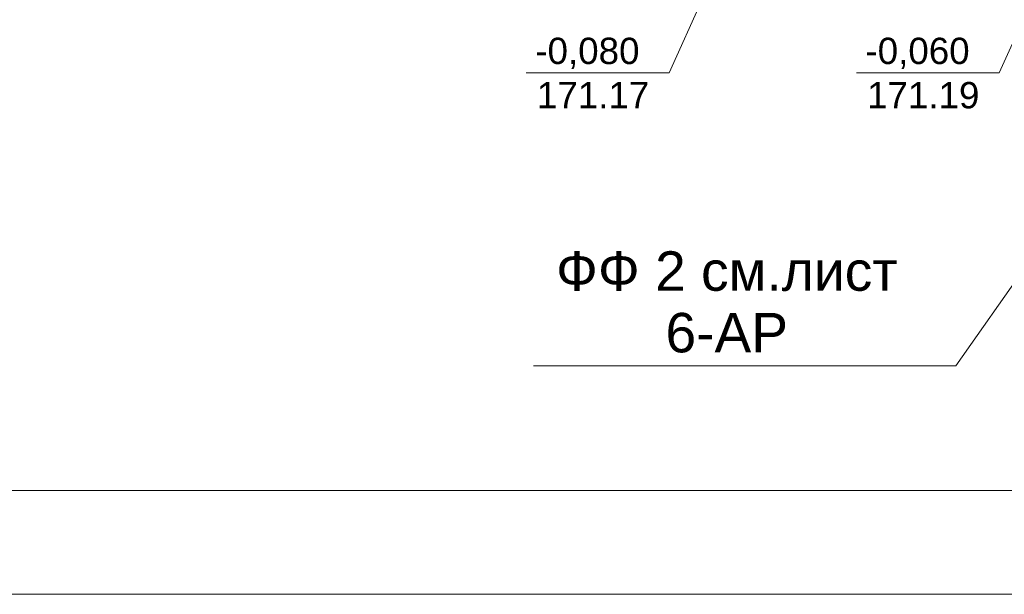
# Model space of a CAD drawing. Header units: millimetres. Extents: x -95523 to 190468, y -7401 to 17692.
# Tile 20 of 139: x -49810 to -42323, y -5500 to -1132. Entities that reach past the tile are written whole.
import ezdxf

# ---------------------------------------------------------------- set-up
doc = ezdxf.new("R2010")
doc.units = ezdxf.units.MM
doc.header["$MEASUREMENT"] = 0
doc.set_wipeout_variables(frame=1)
doc.linetypes.add('Wipeout_Contour', pattern=[1000, 0, -1000])
for name, color, linetype, lineweight in [('Р_Фасад в осях 1-24_2_Аннотация - Выносная Надпись.Фасад фрагмент_Ном._пера__1', 7, 'Continuous', 15), ('Р_Фасад в осях 1-24_2_Новый_Аннотация - Выносная Надпись.Фасад фрагмент_Ном._пера__1', 7, 'Continuous', 15), ('Р_Фасад в осях 1-24_2_Размер - Общий_Ном._пера__1', 7, 'Continuous', 15), ('Р_Фасад в осях 1-24_2_Размер - Отметка Уровня_Ном._пера__1', 7, 'Continuous', 15)]:
    doc.layers.add(name, color=color, linetype=linetype, lineweight=lineweight)
doc.layers.add('Р_Фасад в осях 1-24_2_Новый_Аннотация - Выносная Надпись.Фасад фрагмент', color=7, linetype='Continuous')
doc.layers.add('Р_Фасад в осях 1-24_2_Размер - Отметка Уровня', color=7, linetype='Continuous')
doc.styles.add('СГЕНЕРИР_СТИЛЬ_1', font='arial.ttf')

msp = doc.modelspace()

# ---------------------------------------------------------------- linework, layer by layer
at = {"layer": 'Р_Фасад в осях 1-24_2_Новый_Аннотация - Выносная Надпись.Фасад фрагмент_Ном._пера__1', "color": 7, "linetype": 'Continuous', "lineweight": 15}
msp.add_line((-40775, -1038.4), (-42691.5, -3763.4), dxfattribs=at)
at = {"layer": 'Р_Фасад в осях 1-24_2_Размер - Общий_Ном._пера__1', "color": 7, "linetype": 'Continuous', "lineweight": 15}
for p, q in [((-79887.2, -4711.2), (-41067.2, -4711.2)), ((-91887.2, -5500), (27752.8, -5500))]:
    msp.add_line(p, q, dxfattribs=at)
at = {"layer": 'Р_Фасад в осях 1-24_2_Размер - Отметка Уровня_Ном._пера__1', "color": 7, "linetype": 'Continuous', "lineweight": 15}
for p, q in [((-44219, -91.1), (-44871.9, -1536.2)), ((-41708.4, -91.1), (-42361.4, -1536.2))]:
    msp.add_line(p, q, dxfattribs=at)

# ---------------------------------------------------------------- texts
at = {"layer": 'Р_Фасад в осях 1-24_2_Размер - Отметка Уровня_Ном._пера__1', "color": 7, "linetype": 'Continuous', "lineweight": 15, "char_height": 200, "attachment_point": 9, "style": 'СГЕНЕРИР_СТИЛЬ_1'}
for s, insert in [('\\A1;171.17', (-45022.4, -1805.7)), ('\\A1;171.19', (-42511.9, -1809.1))]:
    msp.add_mtext(s, dxfattribs=dict(at, insert=insert))

# ---------------------------------------------------------------- wipeouts: each hides what was drawn before it
at = {"color": 254, "linetype": 'Wipeout_Contour', "lineweight": 0, "ltscale": 178229.890227}
msp.add_wipeout([(-45903.4, -3763.4), (-42962.7, -3763.4), (-42962.7, -2820.5), (-45903.4, -2820.5)], dxfattribs=at).dxf.layer = 'Р_Фасад в осях 1-24_2_Новый_Аннотация - Выносная Надпись.Фасад фрагмент'
at = {"color": 254, "linetype": 'Wipeout_Contour', "lineweight": 0, "ltscale": 182055.840688}
msp.add_wipeout([(-45957.9, -1536.2), (-45027.7, -1536.2), (-45027.7, -1221.9), (-45957.9, -1221.9)], dxfattribs=at).dxf.layer = 'Р_Фасад в осях 1-24_2_Размер - Отметка Уровня'

# ---------------------------------------------------------------- next in the draw order: linework, layer by layer
at = {"layer": 'Р_Фасад в осях 1-24_2_Новый_Аннотация - Выносная Надпись.Фасад фрагмент_Ном._пера__1', "color": 7, "linetype": 'Continuous', "lineweight": 15}
for p, q in [((-42962.7, -3763.4), (-45903.4, -3763.4)), ((-42691.5, -3763.4), (-42962.7, -3763.4))]:
    msp.add_line(p, q, dxfattribs=at)
at = {"layer": 'Р_Фасад в осях 1-24_2_Размер - Отметка Уровня_Ном._пера__1', "color": 7, "linetype": 'Continuous', "lineweight": 15}
for p, q in [((-45027.7, -1536.2), (-45957.9, -1536.2)), ((-44871.9, -1536.2), (-45027.7, -1536.2))]:
    msp.add_line(p, q, dxfattribs=at)

# ---------------------------------------------------------------- next in the draw order: texts
at = {"layer": 'Р_Фасад в осях 1-24_2_Аннотация - Выносная Надпись.Фасад фрагмент_Ном._пера__1', "color": 7, "linetype": 'Continuous', "lineweight": 15, "insert": (-44433.1, -3665.6), "char_height": 300, "width": 2940.716, "attachment_point": 8, "line_spacing_factor": 0.93653, "style": 'СГЕНЕРИР_СТИЛЬ_1'}
msp.add_mtext('\\A1;ФФ 2 см.лист 6-АР', dxfattribs=at)
at = {"layer": 'Р_Фасад в осях 1-24_2_Размер - Отметка Уровня_Ном._пера__1', "color": 7, "linetype": 'Continuous', "lineweight": 15, "insert": (-45492.8, -1506.5), "char_height": 200, "attachment_point": 8, "style": 'СГЕНЕРИР_СТИЛЬ_1'}
msp.add_mtext('\\A1;-0,080', dxfattribs=at)

# ---------------------------------------------------------------- next in the draw order: wipeouts: each hides what was drawn before it
at = {"color": 254, "linetype": 'Wipeout_Contour', "lineweight": 0, "ltscale": 172018.645561}
msp.add_wipeout([(-43447.4, -1536.2), (-42517.1, -1536.2), (-42517.1, -1221.9), (-43447.4, -1221.9)], dxfattribs=at).dxf.layer = 'Р_Фасад в осях 1-24_2_Размер - Отметка Уровня'

# ---------------------------------------------------------------- next in the draw order: linework, layer by layer
at = {"layer": 'Р_Фасад в осях 1-24_2_Размер - Отметка Уровня_Ном._пера__1', "color": 7, "linetype": 'Continuous', "lineweight": 15}
for p, q in [((-42517.1, -1536.2), (-43447.4, -1536.2)), ((-42361.4, -1536.2), (-42517.1, -1536.2))]:
    msp.add_line(p, q, dxfattribs=at)

# ---------------------------------------------------------------- next in the draw order: texts
at = {"layer": 'Р_Фасад в осях 1-24_2_Размер - Отметка Уровня_Ном._пера__1', "color": 7, "linetype": 'Continuous', "lineweight": 15, "insert": (-42982.3, -1506.5), "char_height": 200, "attachment_point": 8, "style": 'СГЕНЕРИР_СТИЛЬ_1'}
msp.add_mtext('\\A1;-0,060', dxfattribs=at)

doc.saveas('drawing.dxf')
